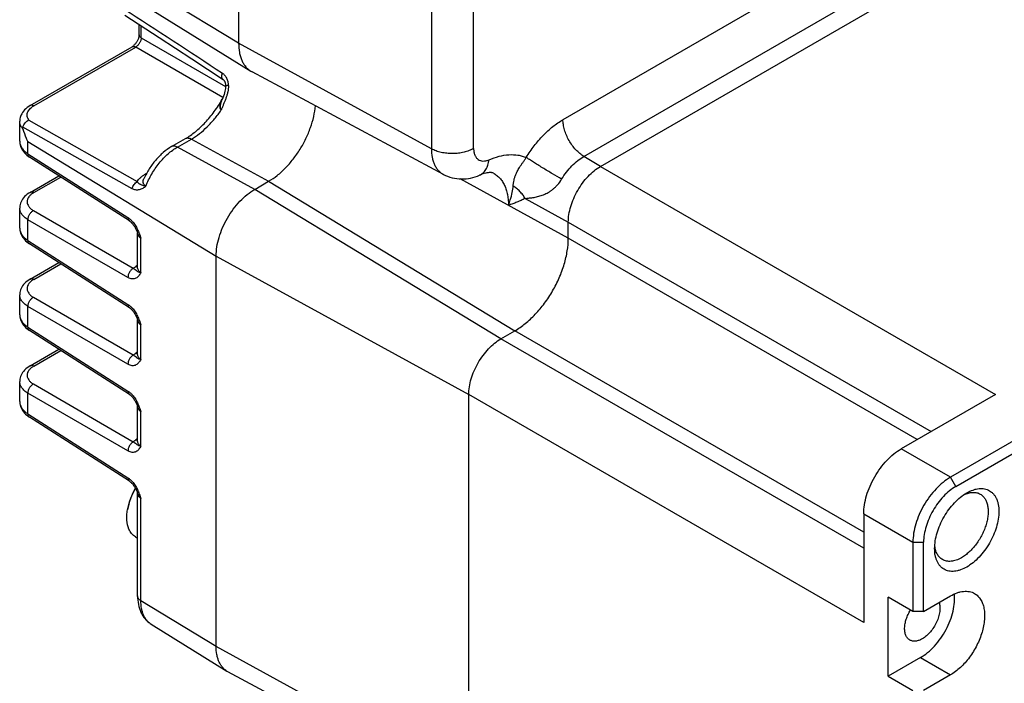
# Model space of a CAD drawing. Header units: inches. Extents: x 0 to 34, y 0 to 22.
# Tile 21 of 43: x 4.5 to 7.1, y 15.5 to 17.2. Entities that reach past the tile are written whole.
import ezdxf

# ---------------------------------------------------------------- set-up
doc = ezdxf.new("R2010")
doc.units = ezdxf.units.IN
doc.header["$LTSCALE"] = 1.87
doc.header["$MEASUREMENT"] = 0
doc.layers.get('0').update_dxf_attribs({"linetype": 'CONTINUOUS'})

msp = doc.modelspace()

# ---------------------------------------------------------------- linework, layer by layer
at = {"color": 7, "linetype": 'CONTINUOUS'}
for p, q in [((5.1087, 17.7526), (5.1087, 17.138)), ((5.6101, 17.4778), (5.6101, 16.8632)), ((5.72, 16.8641), (5.72, 17.4787)), ((6.832, 17.447), (5.9523, 16.939)), ((4.621, 17.3876), (5.1407, 17.0649)), ((6.0065, 16.8435), (6.8862, 17.3514)), ((6.0497, 16.8172), (6.9294, 17.3251)), ((5.1087, 17.138), (4.9129, 17.2571)), ((4.8497, 17.16), (4.8497, 17.1871)), ((4.8551, 17.1522), (4.8551, 17.1836)), ((4.8551, 17.1522), (5.0748, 17.0253)), ((5.6101, 16.8632), (5.1087, 17.138)), ((4.5664, 16.9756), (4.8317, 17.1288)), ((4.5758, 16.9748), (4.8412, 17.1281)), ((5.068, 16.9971), (4.8412, 17.1281)), ((5.6412, 16.7968), (5.1437, 17.0632)), ((5.0677, 16.9961), (5.0661, 16.9919)), ((5.0661, 16.9919), (5.0661, 16.9919)), ((4.5392, 16.8827), (4.5392, 16.9349)), ((4.5634, 16.938), (4.8449, 16.7778)), ((4.8317, 16.7594), (4.5477, 16.9196)), ((4.5608, 16.8506), (4.5608, 16.8819)), ((4.5608, 16.8819), (5.0502, 16.5841)), ((4.9343, 16.869), (4.9705, 16.8899)), ((4.9495, 16.8678), (4.9857, 16.8887)), ((4.9857, 16.8887), (5.1867, 16.7787)), ((5.1505, 16.7578), (4.9495, 16.8678)), ((4.5608, 16.8506), (4.8209, 16.6843)), ((4.8246, 16.6755), (4.5645, 16.8418)), ((6.0497, 16.8172), (6.0065, 16.8435)), ((6.0497, 16.8172), (7.077, 16.2241)), ((4.5663, 16.7499), (4.6409, 16.793)), ((4.5758, 16.7492), (4.646, 16.7897)), ((4.869, 16.7989), (4.8658, 16.7971)), ((4.8675, 16.7963), (4.8658, 16.7971)), ((5.1505, 16.7578), (5.1867, 16.7787)), ((5.1867, 16.7787), (5.827, 16.3897)), ((5.9662, 16.6308), (5.6848, 16.785)), ((8.3297, 16.7995), (6.96, 16.0087)), ((6.974, 15.9846), (8.3436, 16.7754)), ((5.7908, 16.3688), (5.1505, 16.7578)), ((5.8539, 16.7341), (5.9662, 16.6725)), ((4.5392, 16.657), (4.5392, 16.7091)), ((4.5748, 16.7028), (4.8348, 16.5526)), ((4.5608, 16.6249), (4.5608, 16.6787)), ((4.8209, 16.5285), (4.5608, 16.6787)), ((5.9662, 16.6308), (5.9662, 16.6725)), ((5.9662, 16.6725), (6.9099, 16.1276)), ((4.5608, 16.6249), (4.8209, 16.4586)), ((4.8456, 16.6449), (4.8459, 16.6441)), ((4.8458, 16.6441), (4.8458, 16.6439)), ((4.8458, 16.5531), (4.8458, 16.6439)), ((4.8545, 16.5413), (4.8545, 16.6307)), ((6.8738, 16.1067), (5.9662, 16.6308)), ((4.8246, 16.4498), (4.5645, 16.6161)), ((5.0502, 15.5684), (5.0502, 16.5841)), ((5.0502, 16.5841), (5.7073, 16.2241)), ((4.5663, 16.5242), (4.6409, 16.5673)), ((4.5758, 16.5235), (4.646, 16.564)), ((4.8458, 16.5599), (4.8415, 16.5574)), ((4.5392, 16.4314), (4.5392, 16.4835)), ((4.5748, 16.4771), (4.8348, 16.327)), ((4.5608, 16.3992), (4.5608, 16.453)), ((4.8209, 16.3029), (4.5608, 16.453)), ((4.8456, 16.4192), (4.8459, 16.4184)), ((4.8458, 16.4184), (4.8458, 16.4182)), ((4.8458, 16.3274), (4.8458, 16.4182)), ((4.5608, 16.3992), (4.8209, 16.2329)), ((4.8545, 16.3156), (4.8545, 16.405)), ((4.8246, 16.2241), (4.5645, 16.3905)), ((5.7908, 16.3688), (5.827, 16.3897)), ((6.7345, 15.8239), (5.7908, 16.3688)), ((6.7345, 15.8657), (5.827, 16.3897)), ((4.5663, 16.2985), (4.6409, 16.3416)), ((4.5758, 16.2978), (4.646, 16.3383)), ((4.8458, 16.3342), (4.8415, 16.3317)), ((4.5392, 16.2057), (4.5392, 16.2578)), ((4.5748, 16.2514), (4.8348, 16.1013)), ((4.5608, 16.1735), (4.5608, 16.2273)), ((4.8209, 16.0772), (4.5608, 16.2273)), ((5.7073, 15.2083), (5.7073, 16.2241)), ((6.7345, 15.631), (5.7073, 16.2241)), ((7.077, 16.2241), (6.832, 16.0826)), ((4.8456, 16.1935), (4.8459, 16.1927)), ((4.8458, 16.1927), (4.8458, 16.1926)), ((4.8458, 16.1017), (4.8458, 16.1926)), ((4.5608, 16.1735), (4.8209, 16.0072)), ((4.8246, 15.9985), (4.5645, 16.1648)), ((4.8545, 16.0899), (4.8545, 16.1793)), ((4.8458, 16.1085), (4.8415, 16.106)), ((6.96, 16.0087), (6.832, 16.0826)), ((6.974, 15.9846), (6.96, 16.0087)), ((4.8456, 15.9678), (4.8459, 15.9671)), ((4.8458, 15.9671), (4.8458, 15.9669)), ((4.8458, 15.7), (4.8458, 15.9669)), ((7.0026, 15.968), (7.0026, 15.968)), ((4.8545, 15.6875), (4.8545, 15.9536)), ((6.7345, 15.9139), (6.8626, 15.8399)), ((6.7345, 15.9139), (6.7345, 15.631)), ((4.8403, 15.854), (4.8458, 15.8507)), ((6.8626, 15.8399), (6.8904, 15.8399)), ((6.8626, 15.8399), (6.8626, 15.6599)), ((6.8904, 15.6599), (6.8904, 15.8399)), ((6.8904, 15.6599), (6.96, 15.7001)), ((5.0502, 15.5684), (4.8545, 15.6875)), ((6.8626, 15.6599), (6.7986, 15.6969)), ((6.7986, 15.4912), (6.7986, 15.6969)), ((6.8904, 15.6599), (6.8626, 15.6599)), ((4.8811, 15.6267), (5.0783, 15.5042)), ((5.7073, 15.2083), (5.0502, 15.5684)), ((6.8821, 15.5394), (6.7986, 15.4912)), ((6.8821, 15.5394), (6.96, 15.4944)), ((5.7317, 15.1543), (5.0809, 15.5027)), ((6.7986, 15.4912), (6.8626, 15.4542)), ((6.96, 15.4944), (6.8904, 15.4542))]:
    msp.add_line(p, q, dxfattribs=at)
for points in [[(4.813, 17.2112), (4.9016, 17.1531), (4.987, 17.097), (5.0686, 17.0433)], [(4.8497, 17.16), (4.8497, 17.1593), (4.8496, 17.1582), (4.8495, 17.157), (4.8492, 17.1556), (4.8489, 17.154), (4.8485, 17.1523), (4.8479, 17.1506), (4.8472, 17.1488), (4.8465, 17.1469), (4.8456, 17.1451), (4.8447, 17.1433), (4.8437, 17.1415), (4.8426, 17.1398), (4.8414, 17.1382), (4.8402, 17.1366), (4.839, 17.1351), (4.8377, 17.1337), (4.8365, 17.1325), (4.8353, 17.1315), (4.8342, 17.1305), (4.8332, 17.1298), (4.8323, 17.1292), (4.8317, 17.1288)], [(5.0686, 17.0433), (5.069, 17.043), (5.0695, 17.0426), (5.0701, 17.042), (5.0707, 17.0413), (5.0713, 17.0404), (5.072, 17.0394), (5.0726, 17.0382), (5.0731, 17.0369), (5.0736, 17.0355), (5.0741, 17.0339), (5.0744, 17.0321), (5.0747, 17.0302), (5.0748, 17.0282), (5.0748, 17.0265)], [(5.0748, 17.0265), (5.0747, 17.0235), (5.0743, 17.0201), (5.0737, 17.0167), (5.073, 17.013), (5.072, 17.0091), (5.0707, 17.0049), (5.0693, 17.0005), (5.0677, 16.9961)], [(4.5664, 16.9756), (4.5627, 16.9733), (4.5588, 16.9706), (4.5552, 16.9676), (4.552, 16.9645), (4.5491, 16.9612), (4.5466, 16.9579), (4.5445, 16.9545), (4.5428, 16.9512), (4.5414, 16.9477), (4.5404, 16.9443), (4.5397, 16.9408), (4.5393, 16.9374), (4.5392, 16.9349)], [(4.5392, 16.8827), (4.5393, 16.8799), (4.5397, 16.8764), (4.5404, 16.873), (4.5414, 16.8695), (4.5427, 16.8661), (4.5444, 16.8627), (4.5463, 16.8594), (4.5487, 16.8561), (4.5513, 16.8529), (4.5542, 16.8499), (4.5575, 16.8469), (4.561, 16.8442), (4.5645, 16.8418)], [(4.5663, 16.7499), (4.5626, 16.7476), (4.5588, 16.7449), (4.5552, 16.7419), (4.552, 16.7388), (4.5491, 16.7356), (4.5466, 16.7323), (4.5445, 16.7289), (4.5428, 16.7255), (4.5414, 16.722), (4.5404, 16.7185), (4.5397, 16.715), (4.5393, 16.7116), (4.5392, 16.7092)], [(4.8246, 16.6755), (4.8254, 16.675), (4.8265, 16.6742), (4.8276, 16.6732), (4.8289, 16.6721), (4.8302, 16.6708), (4.8316, 16.6692), (4.8331, 16.6675), (4.8345, 16.6657), (4.8358, 16.6638), (4.8371, 16.6619), (4.8383, 16.66), (4.8394, 16.6581), (4.8404, 16.6562), (4.8413, 16.6544), (4.8422, 16.6527), (4.843, 16.651), (4.8437, 16.6493), (4.8444, 16.6478), (4.845, 16.6463), (4.8456, 16.6449)], [(4.5392, 16.657), (4.5393, 16.6542), (4.5397, 16.6507), (4.5404, 16.6473), (4.5414, 16.6439), (4.5427, 16.6404), (4.5444, 16.637), (4.5463, 16.6337), (4.5487, 16.6304), (4.5513, 16.6272), (4.5542, 16.6242), (4.5575, 16.6213), (4.561, 16.6185), (4.5645, 16.6161)], [(4.8458, 16.5531), (4.8458, 16.5527), (4.8457, 16.5523), (4.8457, 16.5521)], [(4.5663, 16.5242), (4.5626, 16.5219), (4.5588, 16.5192), (4.5552, 16.5163), (4.552, 16.5131), (4.5491, 16.5099), (4.5466, 16.5066), (4.5445, 16.5032), (4.5428, 16.4998), (4.5414, 16.4963), (4.5404, 16.4929), (4.5397, 16.4894), (4.5393, 16.4859), (4.5392, 16.4835)], [(4.8246, 16.4498), (4.8254, 16.4493), (4.8265, 16.4485), (4.8276, 16.4475), (4.8289, 16.4464), (4.8302, 16.4451), (4.8316, 16.4435), (4.8331, 16.4418), (4.8345, 16.44), (4.8358, 16.4381), (4.8371, 16.4362), (4.8383, 16.4343), (4.8394, 16.4324), (4.8404, 16.4305), (4.8413, 16.4287), (4.8422, 16.427), (4.843, 16.4253), (4.8437, 16.4236), (4.8444, 16.4221), (4.845, 16.4206), (4.8456, 16.4192)], [(4.5392, 16.4314), (4.5393, 16.4285), (4.5397, 16.4251), (4.5404, 16.4216), (4.5414, 16.4182), (4.5427, 16.4147), (4.5444, 16.4114), (4.5463, 16.408), (4.5487, 16.4047), (4.5513, 16.4015), (4.5542, 16.3985), (4.5575, 16.3956), (4.561, 16.3928), (4.5645, 16.3905)], [(4.8458, 16.3274), (4.8458, 16.327), (4.8457, 16.3266), (4.8457, 16.3265)], [(4.5663, 16.2985), (4.5626, 16.2963), (4.5588, 16.2935), (4.5552, 16.2906), (4.552, 16.2875), (4.5491, 16.2842), (4.5466, 16.2809), (4.5445, 16.2775), (4.5428, 16.2741), (4.5414, 16.2706), (4.5404, 16.2672), (4.5397, 16.2637), (4.5393, 16.2602), (4.5392, 16.2578)], [(4.8246, 16.2241), (4.8254, 16.2236), (4.8265, 16.2228), (4.8276, 16.2219), (4.8289, 16.2207), (4.8302, 16.2194), (4.8316, 16.2179), (4.8331, 16.2162), (4.8345, 16.2143), (4.8358, 16.2125), (4.8371, 16.2105), (4.8383, 16.2086), (4.8394, 16.2067), (4.8404, 16.2049), (4.8413, 16.203), (4.8422, 16.2013), (4.843, 16.1996), (4.8437, 16.198), (4.8444, 16.1964), (4.845, 16.1949), (4.8456, 16.1935)], [(4.5392, 16.2057), (4.5393, 16.2028), (4.5397, 16.1994), (4.5404, 16.1959), (4.5414, 16.1925), (4.5427, 16.1891), (4.5444, 16.1857), (4.5463, 16.1823), (4.5487, 16.179), (4.5513, 16.1759), (4.5542, 16.1728), (4.5575, 16.1699), (4.561, 16.1671), (4.5645, 16.1648)], [(4.8458, 16.1017), (4.8458, 16.1013), (4.8457, 16.1009), (4.8457, 16.1008)], [(4.8246, 15.9985), (4.8254, 15.9979), (4.8265, 15.9971), (4.8276, 15.9962), (4.8289, 15.995), (4.8302, 15.9937), (4.8316, 15.9922), (4.8331, 15.9905), (4.8345, 15.9887), (4.8358, 15.9868), (4.8371, 15.9849), (4.8383, 15.9829), (4.8394, 15.981), (4.8404, 15.9792), (4.8413, 15.9774), (4.8422, 15.9756), (4.843, 15.9739), (4.8437, 15.9723), (4.8444, 15.9707), (4.845, 15.9692), (4.8456, 15.9678)]]:
    msp.add_lwpolyline(points, dxfattribs=at)
for centre, radius, start, end in [((-74.0033, -104.1776), 144.7428, 56.887957, 57.008895), ((5.1691, 17.1107), 0.0539, 238.1616, 241.8352), ((4.7742, 17.1583), 0.3358, 330.3215, 330.4789), ((5.1309, 16.9579), 0.0733, 151.8509, 152.3252), ((4.5663, 16.8827), 0.0271, 180.0169, 182.723), ((4.5665, 16.657), 0.0273, 180.0006, 182.6856), ((4.5665, 16.4314), 0.0273, 180.0006, 182.6856), ((4.5663, 16.2057), 0.0271, 180.0169, 182.723), ((4.9857, 15.895), 0.1686, 149.7989, 170.1707), ((5.1033, 15.5444), 0.0473, 238.1615, 241.8353)]:
    msp.add_arc(centre, radius, start, end, dxfattribs=at)
for points, knots in [([(4.8551, 17.1522), (4.8543, 17.1526), (4.8529, 17.1536), (4.8512, 17.1555), (4.85, 17.1576), (4.8497, 17.1592), (4.8497, 17.16)], [0, 0, 0, 0, 0.270395, 0.528045, 0.769716, 1, 1, 1, 1]), ([(4.8551, 17.1522), (4.8551, 17.1511), (4.8548, 17.1488), (4.8537, 17.1441), (4.8511, 17.1384), (4.8474, 17.1333), (4.844, 17.13), (4.8421, 17.1286), (4.8412, 17.1281)], [0, 0, 0, 0, 0.113536, 0.236673, 0.499994, 0.763318, 0.886459, 1, 1, 1, 1]), ([(5.1087, 17.138), (5.1087, 17.13), (5.1096, 17.1182), (5.1131, 17.1034), (5.1167, 17.0935), (5.1213, 17.0846), (5.1268, 17.0768), (5.1332, 17.0701), (5.1381, 17.0665), (5.1407, 17.0649)], [0, 0, 0, 0, 0.288677, 0.421938, 0.548052, 0.667694, 0.781907, 0.892102, 1, 1, 1, 1]), ([(4.8317, 17.1288), (4.8324, 17.1292), (4.8339, 17.1297), (4.8363, 17.1298), (4.8388, 17.1292), (4.8404, 17.1285), (4.8412, 17.1281)], [0, 0, 0, 0, 0.230274, 0.471941, 0.729595, 1, 1, 1, 1]), ([(5.0686, 17.0433), (5.0681, 17.0436), (5.0671, 17.0445), (5.066, 17.0461), (5.0653, 17.0481), (5.0648, 17.0511), (5.0651, 17.0551), (5.066, 17.0581), (5.0665, 17.0596)], [0, 0, 0, 0, 0.105712, 0.216629, 0.335073, 0.461374, 0.729577, 1, 1, 1, 1]), ([(5.0823, 17.0279), (5.0823, 17.0312), (5.0815, 17.0376), (5.0788, 17.0452), (5.0756, 17.0505), (5.0721, 17.0552), (5.0689, 17.0581), (5.0665, 17.0596)], [0, 0, 0, 0, 0.267636, 0.526152, 0.650658, 0.771326, 1, 1, 1, 1]), ([(5.0823, 17.0279), (5.0824, 17.0251), (5.082, 17.0195), (5.0806, 17.0113), (5.0785, 17.0032), (5.0759, 16.9952), (5.0729, 16.9874), (5.0697, 16.9797), (5.067, 16.9733), (5.0651, 16.9689), (5.0642, 16.9663), (5.0638, 16.965), (5.0637, 16.9644)], [0, 0, 0, 0, 0.125372, 0.251167, 0.377047, 0.502864, 0.628482, 0.753688, 0.878092, 0.939636, 0.970023, 1, 1, 1, 1]), ([(5.0823, 17.0279), (5.0814, 17.0279), (5.08, 17.0277), (5.0782, 17.0275), (5.0771, 17.0274), (5.0762, 17.0272), (5.0756, 17.027), (5.0752, 17.0269), (5.075, 17.0267), (5.0748, 17.0266), (5.0748, 17.0265)], [0, 0, 0, 0, 0.372511, 0.538891, 0.685388, 0.807195, 0.900525, 0.935728, 0.963403, 1, 1, 1, 1]), ([(4.9705, 16.8899), (4.9749, 16.8925), (4.9837, 16.8981), (5.0013, 16.9114), (5.0227, 16.9316), (5.046, 16.9599), (5.0597, 16.9809), (5.066, 16.992)], [0, 0, 0, 0, 0.107619, 0.222111, 0.467951, 0.729978, 1, 1, 1, 1]), ([(5.0637, 16.9644), (5.0632, 16.9648), (5.0623, 16.9657), (5.0614, 16.9672), (5.0607, 16.9689), (5.0602, 16.9712), (5.0602, 16.9742), (5.0607, 16.9778), (5.0615, 16.9814), (5.0632, 16.9862), (5.0648, 16.9897), (5.066, 16.992)], [0, 0, 0, 0, 0.063187, 0.123843, 0.18333, 0.242563, 0.362132, 0.484494, 0.609711, 0.737537, 1, 1, 1, 1]), ([(5.0637, 16.9644), (5.0625, 16.9664), (5.0612, 16.971), (5.0616, 16.9768), (5.0626, 16.9814), (5.0639, 16.9861), (5.0652, 16.9896), (5.0661, 16.9919)], [0, 0, 0, 0, 0.241278, 0.484464, 0.610328, 0.738496, 1, 1, 1, 1]), ([(4.5634, 16.938), (4.5623, 16.9394), (4.5604, 16.9424), (4.5587, 16.9474), (4.5584, 16.9525), (4.5594, 16.9575), (4.5618, 16.9624), (4.5654, 16.967), (4.5702, 16.9712), (4.5738, 16.9737), (4.5758, 16.9748)], [0, 0, 0, 0, 0.121371, 0.235014, 0.345308, 0.457395, 0.576242, 0.705228, 0.846232, 1, 1, 1, 1]), ([(4.5758, 16.9748), (4.575, 16.9753), (4.5735, 16.976), (4.571, 16.9766), (4.5685, 16.9765), (4.567, 16.976), (4.5664, 16.9756)], [0, 0, 0, 0, 0.270528, 0.528043, 0.769712, 1, 1, 1, 1]), ([(4.9857, 16.8887), (4.9929, 16.8929), (5.0073, 16.9027), (5.0275, 16.9203), (5.0466, 16.941), (5.0582, 16.9564), (5.0637, 16.9644)], [0, 0, 0, 0, 0.229722, 0.475324, 0.733462, 1, 1, 1, 1]), ([(5.1867, 16.7787), (5.1945, 16.7832), (5.2099, 16.7939), (5.2312, 16.8133), (5.2511, 16.8362), (5.269, 16.8618), (5.2841, 16.8893), (5.296, 16.9179), (5.3044, 16.9465), (5.3076, 16.9656), (5.3084, 16.975)], [0, 0, 0, 0, 0.112944, 0.234356, 0.362118, 0.493623, 0.626001, 0.756323, 0.881802, 1, 1, 1, 1]), ([(4.5481, 16.9143), (4.5467, 16.9158), (4.5442, 16.919), (4.5414, 16.9241), (4.5396, 16.9294), (4.5392, 16.933), (4.5392, 16.9348)], [0, 0, 0, 0, 0.270761, 0.524212, 0.765309, 1, 1, 1, 1]), ([(4.5478, 16.9196), (4.5482, 16.9216), (4.5497, 16.9256), (4.5527, 16.93), (4.5556, 16.9331), (4.5588, 16.9357), (4.5615, 16.9372), (4.5634, 16.938)], [0, 0, 0, 0, 0.245225, 0.5026, 0.631699, 0.758698, 1, 1, 1, 1]), ([(5.8569, 16.8407), (5.8632, 16.8512), (5.8769, 16.8712), (5.9001, 16.8983), (5.9251, 16.9212), (5.9431, 16.9338), (5.9523, 16.939)], [0, 0, 0, 0, 0.266319, 0.525294, 0.771364, 1, 1, 1, 1]), ([(6.0065, 16.8435), (6.0028, 16.8457), (5.9954, 16.8511), (5.9853, 16.8608), (5.976, 16.8722), (5.9678, 16.8849), (5.9612, 16.8984), (5.9562, 16.9121), (5.9531, 16.9257), (5.9523, 16.9347), (5.9523, 16.939)], [0, 0, 0, 0, 0.11516, 0.238918, 0.368748, 0.501621, 0.634269, 0.763443, 0.886165, 1, 1, 1, 1]), ([(4.5481, 16.9143), (4.5479, 16.9152), (4.5476, 16.9165), (4.5476, 16.9181), (4.5476, 16.919), (4.5477, 16.9194), (4.5477, 16.9196)], [0, 0, 0, 0, 0.510789, 0.759735, 0.881138, 1, 1, 1, 1]), ([(4.5608, 16.8819), (4.5596, 16.8845), (4.5548, 16.8951), (4.5507, 16.906), (4.5481, 16.9143)], [0, 0, 0, 0, 0.249715, 1, 1, 1, 1]), ([(4.5392, 16.8815), (4.5394, 16.8786), (4.5406, 16.8727), (4.5451, 16.8644), (4.552, 16.8568), (4.5577, 16.8526), (4.5608, 16.8506)], [0, 0, 0, 0, 0.220095, 0.455233, 0.714006, 1, 1, 1, 1]), ([(4.9705, 16.8899), (4.9715, 16.8905), (4.9738, 16.8914), (4.9776, 16.8915), (4.9817, 16.8906), (4.9844, 16.8894), (4.9857, 16.8887)], [0, 0, 0, 0, 0.219222, 0.453018, 0.711719, 1, 1, 1, 1]), ([(4.9343, 16.869), (4.9267, 16.8646), (4.9119, 16.854), (4.8924, 16.8342), (4.8754, 16.8112), (4.8662, 16.7942), (4.8622, 16.7853)], [0, 0, 0, 0, 0.235609, 0.483937, 0.740879, 1, 1, 1, 1]), ([(4.8676, 16.7664), (4.8718, 16.7771), (4.882, 16.798), (4.8982, 16.8217), (4.9131, 16.8388), (4.9247, 16.8501), (4.9368, 16.8598), (4.9453, 16.8654), (4.9495, 16.8678)], [0, 0, 0, 0, 0.261312, 0.522361, 0.64926, 0.771895, 0.889116, 1, 1, 1, 1]), ([(4.9495, 16.8678), (4.9482, 16.8685), (4.9455, 16.8697), (4.9414, 16.8706), (4.9376, 16.8705), (4.9353, 16.8696), (4.9343, 16.869)], [0, 0, 0, 0, 0.288281, 0.546982, 0.780778, 1, 1, 1, 1]), ([(5.72, 16.8641), (5.7163, 16.8619), (5.7081, 16.8581), (5.6948, 16.854), (5.6804, 16.8514), (5.6654, 16.8505), (5.6503, 16.8512), (5.6358, 16.8535), (5.6223, 16.8574), (5.614, 16.8611), (5.6101, 16.8632)], [0, 0, 0, 0, 0.113839, 0.236563, 0.365738, 0.498385, 0.631256, 0.761086, 0.884842, 1, 1, 1, 1]), ([(5.6101, 16.8632), (5.6101, 16.8558), (5.611, 16.8449), (5.6145, 16.8312), (5.6179, 16.8222), (5.6224, 16.8141), (5.6278, 16.8071), (5.634, 16.8012), (5.6387, 16.7982), (5.6412, 16.7968)], [0, 0, 0, 0, 0.289825, 0.423076, 0.548867, 0.668011, 0.781754, 0.891754, 1, 1, 1, 1]), ([(5.72, 16.8641), (5.72, 16.861), (5.7204, 16.8553), (5.7226, 16.8472), (5.7262, 16.8406), (5.7312, 16.8355), (5.7374, 16.8323), (5.7445, 16.8311), (5.7522, 16.8319), (5.7574, 16.8336), (5.76, 16.8347)], [0, 0, 0, 0, 0.14785, 0.281371, 0.402171, 0.514293, 0.62395, 0.738069, 0.862316, 1, 1, 1, 1]), ([(4.5645, 16.8418), (4.5639, 16.8422), (4.5627, 16.8433), (4.5615, 16.8455), (4.5609, 16.8479), (4.5608, 16.8497), (4.5608, 16.8506)], [0, 0, 0, 0, 0.230737, 0.472563, 0.729938, 1, 1, 1, 1]), ([(5.7354, 16.7945), (5.737, 16.7952), (5.7403, 16.797), (5.7447, 16.8004), (5.7487, 16.8046), (5.7534, 16.8112), (5.7578, 16.8213), (5.7595, 16.8301), (5.76, 16.8347)], [0, 0, 0, 0, 0.110657, 0.223053, 0.338771, 0.45912, 0.716734, 1, 1, 1, 1]), ([(5.76, 16.8347), (5.7685, 16.8384), (5.7854, 16.8443), (5.8109, 16.8486), (5.8313, 16.8479), (5.8464, 16.8446), (5.8534, 16.8421), (5.8569, 16.8407)], [0, 0, 0, 0, 0.279607, 0.536664, 0.774614, 0.88844, 1, 1, 1, 1]), ([(5.8228, 16.7664), (5.8229, 16.7677), (5.8232, 16.7703), (5.8238, 16.7753), (5.8247, 16.7802), (5.8258, 16.785), (5.8268, 16.7886), (5.8279, 16.7923), (5.8294, 16.7962), (5.8312, 16.8003), (5.8335, 16.8048), (5.8362, 16.8097), (5.8395, 16.8151), (5.8433, 16.821), (5.8476, 16.8273), (5.8522, 16.8339), (5.8553, 16.8384), (5.8569, 16.8407)], [0, 0, 0, 0, 0.047469, 0.09341, 0.182422, 0.226647, 0.271641, 0.318263, 0.367657, 0.421329, 0.480968, 0.547927, 0.623872, 0.709159, 0.802337, 0.900542, 1, 1, 1, 1]), ([(5.9489, 16.7841), (5.9409, 16.7888), (5.9242, 16.7986), (5.9035, 16.8112), (5.887, 16.8214), (5.8757, 16.8285), (5.8657, 16.8349), (5.8596, 16.8389), (5.8569, 16.8407)], [0, 0, 0, 0, 0.257925, 0.53751, 0.672528, 0.79762, 0.908143, 1, 1, 1, 1]), ([(5.9489, 16.7841), (5.9528, 16.7905), (5.961, 16.8026), (5.975, 16.8189), (5.9901, 16.8327), (6.001, 16.8403), (6.0065, 16.8435)], [0, 0, 0, 0, 0.266319, 0.525294, 0.771364, 1, 1, 1, 1]), ([(5.7713, 16.7999), (5.7705, 16.8004), (5.7687, 16.8009), (5.7657, 16.8014), (5.762, 16.8015), (5.757, 16.8011), (5.7508, 16.7999), (5.7434, 16.7977), (5.7381, 16.7957), (5.7354, 16.7945)], [0, 0, 0, 0, 0.077593, 0.145818, 0.244167, 0.377534, 0.548183, 0.756179, 1, 1, 1, 1]), ([(5.9662, 16.6725), (5.9662, 16.6791), (5.9674, 16.6929), (5.9722, 16.7136), (5.9799, 16.7346), (5.9903, 16.7551), (6.0028, 16.7743), (6.0172, 16.7914), (6.0327, 16.806), (6.044, 16.8139), (6.0497, 16.8172)], [0, 0, 0, 0, 0.114151, 0.237321, 0.36697, 0.499994, 0.633019, 0.76267, 0.885844, 1, 1, 1, 1]), ([(4.8317, 16.7594), (4.8322, 16.7613), (4.8336, 16.7651), (4.8365, 16.7703), (4.8403, 16.7746), (4.8433, 16.7769), (4.8449, 16.7778)], [0, 0, 0, 0, 0.25482, 0.516489, 0.769458, 1, 1, 1, 1]), ([(4.8449, 16.7778), (4.8458, 16.7797), (4.8483, 16.7834), (4.8532, 16.7884), (4.8591, 16.793), (4.8635, 16.7957), (4.8658, 16.7971)], [0, 0, 0, 0, 0.220643, 0.461916, 0.722694, 1, 1, 1, 1]), ([(4.8449, 16.7778), (4.8452, 16.7773), (4.846, 16.7765), (4.8475, 16.7749), (4.8494, 16.7732), (4.8519, 16.7716), (4.8545, 16.7702), (4.8573, 16.7691), (4.8603, 16.768), (4.8631, 16.7672), (4.8656, 16.7667), (4.8669, 16.7665), (4.8676, 16.7664)], [0, 0, 0, 0, 0.066605, 0.130165, 0.250035, 0.363232, 0.474015, 0.587747, 0.710292, 0.846639, 0.921095, 1, 1, 1, 1]), ([(4.8676, 16.7664), (4.8667, 16.7669), (4.865, 16.768), (4.863, 16.77), (4.8615, 16.7723), (4.8606, 16.7748), (4.8603, 16.7774), (4.8604, 16.78), (4.8611, 16.7827), (4.8618, 16.7845), (4.8622, 16.7853)], [0, 0, 0, 0, 0.138831, 0.267988, 0.389858, 0.507667, 0.625077, 0.745063, 0.869745, 1, 1, 1, 1]), ([(5.6412, 16.7968), (5.6483, 16.793), (5.6637, 16.7871), (5.688, 16.7839), (5.7124, 16.7863), (5.7279, 16.7913), (5.7354, 16.7945)], [0, 0, 0, 0, 0.250992, 0.501305, 0.750746, 1, 1, 1, 1]), ([(5.7713, 16.7999), (5.7744, 16.7983), (5.7804, 16.7944), (5.7883, 16.787), (5.7951, 16.7782), (5.8007, 16.7679), (5.8051, 16.7565), (5.8095, 16.7392), (5.8106, 16.7254), (5.8106, 16.716)], [0, 0, 0, 0, 0.108246, 0.218246, 0.331989, 0.451133, 0.576924, 0.710175, 1, 1, 1, 1]), ([(5.8539, 16.7341), (5.8577, 16.7345), (5.8655, 16.7352), (5.8753, 16.7366), (5.8833, 16.7381), (5.8915, 16.7402), (5.902, 16.7436), (5.9123, 16.7486), (5.9205, 16.7537), (5.9267, 16.7583), (5.9328, 16.7637), (5.9407, 16.772), (5.9459, 16.7791), (5.9489, 16.7841)], [0, 0, 0, 0, 0.10284, 0.20948, 0.264218, 0.320056, 0.435935, 0.55959, 0.625416, 0.694431, 0.766832, 0.842458, 1, 1, 1, 1]), ([(4.5758, 16.7492), (4.575, 16.7496), (4.5735, 16.7503), (4.571, 16.7509), (4.5685, 16.7508), (4.567, 16.7503), (4.5664, 16.7499)], [0, 0, 0, 0, 0.270688, 0.52817, 0.769682, 1, 1, 1, 1]), ([(4.8676, 16.7664), (4.8663, 16.7651), (4.8636, 16.7628), (4.8579, 16.759), (4.8518, 16.7565), (4.8455, 16.7558), (4.8408, 16.7561), (4.8361, 16.7573), (4.8332, 16.7586), (4.8317, 16.7594)], [0, 0, 0, 0, 0.139203, 0.271453, 0.517465, 0.635822, 0.754043, 0.874703, 1, 1, 1, 1]), ([(5.0502, 16.5841), (5.0502, 16.5921), (5.0517, 16.6085), (5.0575, 16.6334), (5.0667, 16.6586), (5.0792, 16.6832), (5.0942, 16.7063), (5.1114, 16.7269), (5.1301, 16.7444), (5.1437, 16.7539), (5.1505, 16.7578)], [0, 0, 0, 0, 0.114151, 0.237321, 0.36697, 0.499994, 0.633019, 0.76267, 0.885844, 1, 1, 1, 1]), ([(5.8106, 16.716), (5.8123, 16.7207), (5.8161, 16.7319), (5.8204, 16.7487), (5.8223, 16.7609), (5.8228, 16.7664)], [0, 0, 0, 0, 0.29123, 0.676993, 1, 1, 1, 1]), ([(5.8539, 16.7341), (5.852, 16.7374), (5.8477, 16.7438), (5.8403, 16.7526), (5.832, 16.7602), (5.8259, 16.7645), (5.8228, 16.7664)], [0, 0, 0, 0, 0.254214, 0.508524, 0.75843, 1, 1, 1, 1]), ([(4.5758, 16.7492), (4.5733, 16.7477), (4.5687, 16.7445), (4.5631, 16.7388), (4.5601, 16.7335), (4.5588, 16.7291), (4.5584, 16.7259), (4.5587, 16.7226), (4.5597, 16.7183), (4.5625, 16.713), (4.5678, 16.7073), (4.5723, 16.7042), (4.5748, 16.7028)], [0, 0, 0, 0, 0.147644, 0.279379, 0.397055, 0.452305, 0.506224, 0.559855, 0.614275, 0.728957, 0.856648, 1, 1, 1, 1]), ([(5.8539, 16.7341), (5.8504, 16.7323), (5.8434, 16.7289), (5.8326, 16.7243), (5.8217, 16.72), (5.8143, 16.7173), (5.8106, 16.716)], [0, 0, 0, 0, 0.248722, 0.498374, 0.748857, 1, 1, 1, 1]), ([(4.5608, 16.6787), (4.5576, 16.6806), (4.553, 16.6838), (4.5479, 16.6887), (4.5448, 16.6926), (4.5423, 16.6965), (4.5405, 16.7007), (4.5395, 16.7049), (4.5392, 16.7077), (4.5392, 16.7091)], [0, 0, 0, 0, 0.289166, 0.422254, 0.548029, 0.667274, 0.781255, 0.891551, 1, 1, 1, 1]), ([(4.5608, 16.6787), (4.5608, 16.6797), (4.561, 16.6819), (4.5617, 16.6854), (4.5629, 16.689), (4.5647, 16.6925), (4.5669, 16.6959), (4.5694, 16.6988), (4.572, 16.7011), (4.5738, 16.7023), (4.5748, 16.7028)], [0, 0, 0, 0, 0.106885, 0.227979, 0.360769, 0.500001, 0.639159, 0.772007, 0.893115, 1, 1, 1, 1]), ([(4.8209, 16.6843), (4.8229, 16.683), (4.8269, 16.6799), (4.8318, 16.6749), (4.836, 16.6697), (4.8407, 16.6629), (4.8447, 16.6556), (4.8481, 16.648), (4.8504, 16.6422), (4.8525, 16.6365), (4.8538, 16.6326), (4.8545, 16.6307)], [0, 0, 0, 0, 0.111375, 0.23155, 0.325836, 0.422252, 0.61705, 0.713959, 0.81001, 0.90528, 1, 1, 1, 1]), ([(4.8209, 16.6843), (4.8209, 16.6834), (4.821, 16.6816), (4.8216, 16.6791), (4.8228, 16.677), (4.8239, 16.6759), (4.8246, 16.6755)], [0, 0, 0, 0, 0.27007, 0.527456, 0.769286, 1, 1, 1, 1]), ([(4.5392, 16.6558), (4.5393, 16.6543), (4.5397, 16.6515), (4.5413, 16.6458), (4.5451, 16.6387), (4.552, 16.6311), (4.5577, 16.6269), (4.5608, 16.6249)], [0, 0, 0, 0, 0.109109, 0.220562, 0.455595, 0.714175, 1, 1, 1, 1]), ([(4.5645, 16.6161), (4.5639, 16.6165), (4.5627, 16.6176), (4.5615, 16.6198), (4.5609, 16.6223), (4.5608, 16.624), (4.5608, 16.6249)], [0, 0, 0, 0, 0.230736, 0.472564, 0.729937, 1, 1, 1, 1]), ([(4.8545, 16.6307), (4.8526, 16.6326), (4.85, 16.6358), (4.8474, 16.6405), (4.8463, 16.6429), (4.8458, 16.6441)], [0, 0, 0, 0, 0.508842, 0.756297, 1, 1, 1, 1]), ([(4.8545, 16.6307), (4.8532, 16.6315), (4.8508, 16.6334), (4.848, 16.6366), (4.8462, 16.6402), (4.8458, 16.6427), (4.8458, 16.6439)], [0, 0, 0, 0, 0.285397, 0.543801, 0.779071, 1, 1, 1, 1]), ([(5.827, 16.3897), (5.8365, 16.3952), (5.8554, 16.4084), (5.8813, 16.4326), (5.9051, 16.4612), (5.9261, 16.4932), (5.9433, 16.5273), (5.9561, 16.5623), (5.9642, 16.5969), (5.9662, 16.6197), (5.9662, 16.6308)], [0, 0, 0, 0, 0.114156, 0.23733, 0.366981, 0.500006, 0.63303, 0.762679, 0.885849, 1, 1, 1, 1]), ([(4.8348, 16.5526), (4.8339, 16.5521), (4.8321, 16.5509), (4.8285, 16.5477), (4.8246, 16.5425), (4.822, 16.5365), (4.821, 16.5318), (4.8209, 16.5296), (4.8209, 16.5285)], [0, 0, 0, 0, 0.107004, 0.228236, 0.500006, 0.771772, 0.893, 1, 1, 1, 1]), ([(4.8348, 16.5526), (4.8353, 16.5531), (4.8374, 16.5548), (4.8397, 16.5563), (4.8415, 16.5574)], [0, 0, 0, 0, 0.239265, 1, 1, 1, 1]), ([(4.8348, 16.5526), (4.8359, 16.5517), (4.8374, 16.5505), (4.8394, 16.5491), (4.8407, 16.5483), (4.842, 16.5474), (4.8433, 16.5461), (4.8449, 16.5448), (4.8472, 16.5434), (4.8505, 16.5421), (4.8531, 16.5415), (4.8545, 16.5413)], [0, 0, 0, 0, 0.186804, 0.254805, 0.308693, 0.388516, 0.459313, 0.545835, 0.661344, 0.812065, 1, 1, 1, 1]), ([(4.8458, 16.5558), (4.8455, 16.5559), (4.844, 16.5562), (4.8425, 16.5568), (4.8415, 16.5574)], [0, 0, 0, 0, 0.242281, 1, 1, 1, 1]), ([(4.8458, 16.5531), (4.8458, 16.552), (4.8462, 16.5496), (4.848, 16.5464), (4.8508, 16.5436), (4.8532, 16.542), (4.8545, 16.5413)], [0, 0, 0, 0, 0.217331, 0.449517, 0.708568, 1, 1, 1, 1]), ([(4.5758, 16.5235), (4.5733, 16.522), (4.5687, 16.5188), (4.5631, 16.5131), (4.5601, 16.5078), (4.5588, 16.5034), (4.5584, 16.5002), (4.5587, 16.4969), (4.5597, 16.4926), (4.5625, 16.4873), (4.5678, 16.4816), (4.5723, 16.4785), (4.5748, 16.4771)], [0, 0, 0, 0, 0.147636, 0.279344, 0.397008, 0.452261, 0.506178, 0.559808, 0.614233, 0.728918, 0.856611, 1, 1, 1, 1]), ([(4.5758, 16.5235), (4.575, 16.5239), (4.5735, 16.5246), (4.571, 16.5252), (4.5685, 16.5252), (4.567, 16.5246), (4.5664, 16.5242)], [0, 0, 0, 0, 0.270687, 0.528171, 0.769681, 1, 1, 1, 1]), ([(4.8545, 16.5413), (4.8536, 16.5398), (4.8519, 16.5369), (4.849, 16.5327), (4.8457, 16.5291), (4.8417, 16.5263), (4.8371, 16.5247), (4.8319, 16.5245), (4.8263, 16.5258), (4.8227, 16.5275), (4.8209, 16.5285)], [0, 0, 0, 0, 0.124773, 0.246518, 0.363812, 0.47762, 0.592155, 0.713753, 0.848531, 1, 1, 1, 1]), ([(4.5608, 16.453), (4.5576, 16.4549), (4.553, 16.4581), (4.5479, 16.463), (4.5448, 16.4669), (4.5423, 16.4709), (4.5405, 16.475), (4.5395, 16.4792), (4.5392, 16.482), (4.5392, 16.4835)], [0, 0, 0, 0, 0.289166, 0.422254, 0.548029, 0.667274, 0.781255, 0.891551, 1, 1, 1, 1]), ([(4.5608, 16.453), (4.5608, 16.454), (4.561, 16.4563), (4.5617, 16.4597), (4.5629, 16.4633), (4.5647, 16.4669), (4.5669, 16.4702), (4.5694, 16.4731), (4.572, 16.4754), (4.5738, 16.4766), (4.5748, 16.4771)], [0, 0, 0, 0, 0.106885, 0.227979, 0.360769, 0.500001, 0.63916, 0.772007, 0.893116, 1, 1, 1, 1]), ([(4.8209, 16.4586), (4.8209, 16.4577), (4.821, 16.4559), (4.8216, 16.4535), (4.8228, 16.4513), (4.8239, 16.4502), (4.8246, 16.4498)], [0, 0, 0, 0, 0.27007, 0.527456, 0.769286, 1, 1, 1, 1]), ([(4.8209, 16.4586), (4.8229, 16.4573), (4.8269, 16.4542), (4.8318, 16.4493), (4.836, 16.4441), (4.8407, 16.4372), (4.8447, 16.4299), (4.8481, 16.4223), (4.8504, 16.4165), (4.8525, 16.4108), (4.8538, 16.4069), (4.8545, 16.405)], [0, 0, 0, 0, 0.111375, 0.23155, 0.325836, 0.422252, 0.61705, 0.713959, 0.81001, 0.90528, 1, 1, 1, 1]), ([(4.5392, 16.4301), (4.5393, 16.4287), (4.5397, 16.4258), (4.5413, 16.4201), (4.5451, 16.413), (4.552, 16.4055), (4.5577, 16.4012), (4.5608, 16.3992)], [0, 0, 0, 0, 0.109109, 0.220562, 0.455595, 0.714175, 1, 1, 1, 1]), ([(4.8545, 16.405), (4.8526, 16.4069), (4.85, 16.4101), (4.8474, 16.4148), (4.8463, 16.4172), (4.8458, 16.4184)], [0, 0, 0, 0, 0.508812, 0.756279, 1, 1, 1, 1]), ([(4.8545, 16.405), (4.8532, 16.4058), (4.8508, 16.4077), (4.848, 16.411), (4.8462, 16.4145), (4.8458, 16.417), (4.8458, 16.4182)], [0, 0, 0, 0, 0.285397, 0.543801, 0.779071, 1, 1, 1, 1]), ([(4.5645, 16.3905), (4.5639, 16.3909), (4.5627, 16.3919), (4.5615, 16.3941), (4.5609, 16.3966), (4.5608, 16.3983), (4.5608, 16.3992)], [0, 0, 0, 0, 0.230736, 0.472564, 0.729937, 1, 1, 1, 1]), ([(5.7073, 16.2241), (5.7073, 16.2307), (5.7085, 16.2444), (5.7133, 16.2652), (5.721, 16.2862), (5.7314, 16.3066), (5.7439, 16.3258), (5.7583, 16.343), (5.7738, 16.3575), (5.7851, 16.3655), (5.7908, 16.3688)], [0, 0, 0, 0, 0.114151, 0.237321, 0.36697, 0.499994, 0.633019, 0.76267, 0.885844, 1, 1, 1, 1]), ([(4.8348, 16.327), (4.8339, 16.3265), (4.8321, 16.3252), (4.8285, 16.322), (4.8246, 16.3168), (4.822, 16.3108), (4.821, 16.3061), (4.8209, 16.3039), (4.8209, 16.3029)], [0, 0, 0, 0, 0.107004, 0.228236, 0.500006, 0.771772, 0.893, 1, 1, 1, 1]), ([(4.8545, 16.3156), (4.8536, 16.3141), (4.8519, 16.3112), (4.849, 16.307), (4.8457, 16.3034), (4.8417, 16.3006), (4.8371, 16.2991), (4.8319, 16.2988), (4.8263, 16.3001), (4.8227, 16.3018), (4.8209, 16.3029)], [0, 0, 0, 0, 0.124773, 0.246518, 0.363812, 0.47762, 0.592155, 0.713753, 0.848531, 1, 1, 1, 1]), ([(4.8348, 16.327), (4.8353, 16.3274), (4.8374, 16.3291), (4.8397, 16.3306), (4.8415, 16.3317)], [0, 0, 0, 0, 0.239265, 1, 1, 1, 1]), ([(4.8348, 16.327), (4.8359, 16.326), (4.8374, 16.3248), (4.8394, 16.3235), (4.8407, 16.3226), (4.842, 16.3218), (4.8433, 16.3204), (4.8449, 16.3191), (4.8472, 16.3177), (4.8505, 16.3164), (4.8531, 16.3159), (4.8545, 16.3156)], [0, 0, 0, 0, 0.186795, 0.254806, 0.308701, 0.388521, 0.459322, 0.545846, 0.661347, 0.812049, 1, 1, 1, 1]), ([(4.8458, 16.3301), (4.8455, 16.3302), (4.844, 16.3305), (4.8425, 16.3311), (4.8415, 16.3317)], [0, 0, 0, 0, 0.242281, 1, 1, 1, 1]), ([(4.8458, 16.3274), (4.8458, 16.3263), (4.8462, 16.324), (4.848, 16.3208), (4.8508, 16.3179), (4.8532, 16.3163), (4.8545, 16.3156)], [0, 0, 0, 0, 0.217331, 0.449517, 0.708568, 1, 1, 1, 1]), ([(4.5758, 16.2978), (4.5733, 16.2963), (4.5687, 16.2932), (4.5631, 16.2874), (4.5601, 16.2821), (4.5588, 16.2777), (4.5584, 16.2745), (4.5587, 16.2712), (4.5597, 16.2669), (4.5625, 16.2616), (4.5678, 16.256), (4.5723, 16.2529), (4.5748, 16.2514)], [0, 0, 0, 0, 0.147644, 0.279379, 0.397055, 0.452305, 0.506224, 0.559855, 0.614275, 0.728957, 0.856648, 1, 1, 1, 1]), ([(4.5758, 16.2978), (4.575, 16.2982), (4.5735, 16.2989), (4.571, 16.2995), (4.5685, 16.2995), (4.567, 16.2989), (4.5664, 16.2986)], [0, 0, 0, 0, 0.270688, 0.52817, 0.769682, 1, 1, 1, 1]), ([(4.5608, 16.2273), (4.5576, 16.2292), (4.553, 16.2324), (4.5479, 16.2374), (4.5448, 16.2412), (4.5423, 16.2452), (4.5405, 16.2493), (4.5395, 16.2535), (4.5392, 16.2564), (4.5392, 16.2578)], [0, 0, 0, 0, 0.289166, 0.422254, 0.548029, 0.667274, 0.781255, 0.891551, 1, 1, 1, 1]), ([(4.5608, 16.2273), (4.5608, 16.2284), (4.561, 16.2306), (4.5617, 16.234), (4.5629, 16.2376), (4.5647, 16.2412), (4.5669, 16.2445), (4.5694, 16.2474), (4.572, 16.2497), (4.5738, 16.2509), (4.5748, 16.2514)], [0, 0, 0, 0, 0.106885, 0.227979, 0.360769, 0.500001, 0.639159, 0.772007, 0.893115, 1, 1, 1, 1]), ([(4.8209, 16.2329), (4.8209, 16.2319), (4.821, 16.2301), (4.8217, 16.2276), (4.8228, 16.2256), (4.824, 16.2245), (4.8246, 16.2241)], [0, 0, 0, 0, 0.287987, 0.546995, 0.780849, 1, 1, 1, 1]), ([(4.8209, 16.2329), (4.8229, 16.2316), (4.8269, 16.2286), (4.8318, 16.2236), (4.836, 16.2184), (4.8407, 16.2116), (4.8447, 16.2042), (4.8481, 16.1966), (4.8504, 16.1909), (4.8525, 16.1851), (4.8538, 16.1812), (4.8545, 16.1793)], [0, 0, 0, 0, 0.111372, 0.231548, 0.325834, 0.42225, 0.617049, 0.713958, 0.81001, 0.90528, 1, 1, 1, 1]), ([(4.5392, 16.2044), (4.5394, 16.2015), (4.5406, 16.1956), (4.5451, 16.1874), (4.552, 16.1798), (4.5577, 16.1755), (4.5608, 16.1735)], [0, 0, 0, 0, 0.220095, 0.455233, 0.714006, 1, 1, 1, 1]), ([(4.8545, 16.1793), (4.8526, 16.1813), (4.85, 16.1845), (4.8474, 16.1891), (4.8463, 16.1915), (4.8458, 16.1927)], [0, 0, 0, 0, 0.508812, 0.756279, 1, 1, 1, 1]), ([(4.8545, 16.1793), (4.8532, 16.1802), (4.8508, 16.182), (4.848, 16.1853), (4.8462, 16.1888), (4.8458, 16.1913), (4.8458, 16.1926)], [0, 0, 0, 0, 0.285397, 0.543801, 0.779071, 1, 1, 1, 1]), ([(4.5645, 16.1648), (4.5639, 16.1652), (4.5627, 16.1663), (4.5615, 16.1684), (4.5609, 16.1709), (4.5608, 16.1726), (4.5608, 16.1735)], [0, 0, 0, 0, 0.230737, 0.472563, 0.729938, 1, 1, 1, 1]), ([(4.8348, 16.1013), (4.8339, 16.1008), (4.8321, 16.0995), (4.8285, 16.0963), (4.8246, 16.0911), (4.822, 16.0852), (4.821, 16.0804), (4.8209, 16.0782), (4.8209, 16.0772)], [0, 0, 0, 0, 0.107004, 0.228236, 0.500006, 0.771772, 0.893, 1, 1, 1, 1]), ([(4.8545, 16.0899), (4.8536, 16.0884), (4.8519, 16.0855), (4.849, 16.0813), (4.8457, 16.0777), (4.8417, 16.075), (4.8371, 16.0734), (4.8319, 16.0732), (4.8263, 16.0744), (4.8227, 16.0761), (4.8209, 16.0772)], [0, 0, 0, 0, 0.124773, 0.246518, 0.363812, 0.47762, 0.592155, 0.713753, 0.848531, 1, 1, 1, 1]), ([(4.8348, 16.1013), (4.8353, 16.1017), (4.8374, 16.1034), (4.8397, 16.105), (4.8415, 16.106)], [0, 0, 0, 0, 0.239265, 1, 1, 1, 1]), ([(4.8348, 16.1013), (4.8359, 16.1003), (4.8374, 16.0991), (4.8394, 16.0978), (4.8407, 16.097), (4.842, 16.0961), (4.8433, 16.0948), (4.8449, 16.0934), (4.8472, 16.092), (4.8505, 16.0908), (4.8531, 16.0902), (4.8545, 16.0899)], [0, 0, 0, 0, 0.186804, 0.254805, 0.308693, 0.388516, 0.459313, 0.545835, 0.661344, 0.812065, 1, 1, 1, 1]), ([(4.8458, 16.1044), (4.8455, 16.1045), (4.844, 16.1048), (4.8425, 16.1054), (4.8415, 16.106)], [0, 0, 0, 0, 0.242281, 1, 1, 1, 1]), ([(4.8458, 16.1017), (4.8458, 16.1006), (4.8462, 16.0983), (4.848, 16.0951), (4.8508, 16.0922), (4.8532, 16.0906), (4.8545, 16.0899)], [0, 0, 0, 0, 0.217331, 0.449517, 0.708568, 1, 1, 1, 1]), ([(6.7345, 15.9139), (6.7345, 15.9216), (6.736, 15.9376), (6.7416, 15.9618), (6.7506, 15.9863), (6.7627, 16.0101), (6.7773, 16.0325), (6.794, 16.0526), (6.8121, 16.0695), (6.8253, 16.0788), (6.832, 16.0826)], [0, 0, 0, 0, 0.114151, 0.237321, 0.36697, 0.499994, 0.633019, 0.76267, 0.885844, 1, 1, 1, 1]), ([(4.8209, 16.0072), (4.8209, 16.0063), (4.821, 16.0046), (4.8216, 16.0021), (4.8228, 15.9999), (4.8239, 15.9989), (4.8246, 15.9985)], [0, 0, 0, 0, 0.27007, 0.527456, 0.769286, 1, 1, 1, 1]), ([(4.8209, 16.0072), (4.8229, 16.0059), (4.8269, 16.0029), (4.8318, 15.9979), (4.836, 15.9927), (4.8407, 15.9859), (4.8447, 15.9785), (4.8481, 15.9709), (4.8504, 15.9652), (4.8525, 15.9594), (4.8538, 15.9555), (4.8545, 15.9536)], [0, 0, 0, 0, 0.111375, 0.23155, 0.325836, 0.422252, 0.61705, 0.713959, 0.81001, 0.90528, 1, 1, 1, 1]), ([(6.96, 16.0087), (6.9534, 16.0048), (6.9402, 15.9956), (6.9221, 15.9786), (6.9054, 15.9586), (6.8907, 15.9362), (6.8787, 15.9123), (6.8696, 15.8878), (6.864, 15.8636), (6.8626, 15.8476), (6.8626, 15.8399)], [0, 0, 0, 0, 0.114156, 0.23733, 0.366981, 0.500006, 0.63303, 0.762679, 0.885849, 1, 1, 1, 1]), ([(6.974, 15.9846), (6.9682, 15.9813), (6.957, 15.9734), (6.9414, 15.9588), (6.9271, 15.9416), (6.9145, 15.9224), (6.9042, 15.902), (6.8965, 15.881), (6.8917, 15.8603), (6.8904, 15.8465), (6.8904, 15.8399)], [0, 0, 0, 0, 0.114156, 0.23733, 0.366981, 0.500006, 0.63303, 0.762679, 0.885849, 1, 1, 1, 1]), ([(4.8197, 15.9238), (4.8205, 15.9284), (4.8226, 15.9378), (4.8288, 15.9567), (4.8353, 15.9704), (4.8404, 15.9792)], [0, 0, 0, 0, 0.238577, 0.486915, 1, 1, 1, 1]), ([(4.8545, 15.9536), (4.8526, 15.9556), (4.85, 15.9588), (4.8474, 15.9634), (4.8463, 15.9658), (4.8458, 15.967)], [0, 0, 0, 0, 0.508842, 0.756297, 1, 1, 1, 1]), ([(4.8545, 15.9536), (4.8532, 15.9545), (4.8508, 15.9563), (4.848, 15.9596), (4.8462, 15.9631), (4.8458, 15.9657), (4.8458, 15.9669)], [0, 0, 0, 0, 0.285397, 0.543801, 0.779071, 1, 1, 1, 1]), ([(6.9191, 15.8234), (6.9191, 15.83), (6.9203, 15.8437), (6.9252, 15.8644), (6.9329, 15.8854), (6.9432, 15.9059), (6.9558, 15.9251), (6.9701, 15.9423), (6.9856, 15.9568), (6.9969, 15.9647), (7.0026, 15.968)], [0, 0, 0, 0, 0.114151, 0.237321, 0.36697, 0.499994, 0.633019, 0.76267, 0.885844, 1, 1, 1, 1]), ([(7.0379, 15.9649), (7.0404, 15.9635), (7.045, 15.9599), (7.0505, 15.9529), (7.0546, 15.9444), (7.0573, 15.9345), (7.0585, 15.9234), (7.0582, 15.9114), (7.0564, 15.8988), (7.0532, 15.8858), (7.0486, 15.8726), (7.0407, 15.8552), (7.0306, 15.8388), (7.0187, 15.8241), (7.0092, 15.8144), (6.9993, 15.806), (6.9923, 15.8013), (6.9887, 15.7993)], [0, 0, 0, 0, 0.042819, 0.087405, 0.135193, 0.187109, 0.243562, 0.304527, 0.369634, 0.438251, 0.509559, 0.582605, 0.729624, 0.801623, 0.871237, 0.937597, 1, 1, 1, 1]), ([(6.9954, 15.9635), (6.9992, 15.9652), (7.0067, 15.968), (7.0181, 15.9699), (7.0271, 15.9691), (7.0335, 15.9671), (7.0365, 15.9657), (7.0379, 15.9649)], [0, 0, 0, 0, 0.283851, 0.540983, 0.77639, 0.889006, 1, 1, 1, 1]), ([(7.0026, 15.968), (7.0078, 15.971), (7.0158, 15.9748), (7.0267, 15.978), (7.0345, 15.9793), (7.0419, 15.9795), (7.049, 15.9788), (7.0557, 15.9769), (7.0618, 15.974), (7.0674, 15.9702), (7.0723, 15.9653), (7.0765, 15.9596), (7.08, 15.953), (7.0828, 15.9456), (7.0855, 15.9346), (7.0867, 15.9192), (7.0849, 15.8995), (7.0801, 15.8787), (7.0724, 15.8577), (7.0621, 15.8373), (7.0495, 15.8181), (7.0352, 15.8009), (7.0196, 15.7864), (7.0084, 15.7785), (7.0026, 15.7752)], [0, 0, 0, 0, 0.060332, 0.088126, 0.114397, 0.139299, 0.16307, 0.18603, 0.208564, 0.231099, 0.254059, 0.277831, 0.302733, 0.329005, 0.3568, 0.417134, 0.48367, 0.555462, 0.63103, 0.708565, 0.7861, 0.861669, 0.933462, 1, 1, 1, 1]), ([(4.8232, 15.8741), (4.8202, 15.8812), (4.8178, 15.8934), (4.8178, 15.9101), (4.8189, 15.9191), (4.8197, 15.9238)], [0, 0, 0, 0, 0.460176, 0.720811, 1, 1, 1, 1]), ([(4.8403, 15.854), (4.8384, 15.855), (4.8349, 15.8575), (4.8302, 15.8622), (4.8262, 15.8678), (4.8241, 15.8719), (4.8232, 15.8741)], [0, 0, 0, 0, 0.238506, 0.481881, 0.734519, 1, 1, 1, 1]), ([(6.9395, 15.7944), (6.9381, 15.7952), (6.9353, 15.7971), (6.9304, 15.8017), (6.9252, 15.8091), (6.9211, 15.8199), (6.9198, 15.8279), (6.9194, 15.8321)], [0, 0, 0, 0, 0.110945, 0.223519, 0.458883, 0.716045, 1, 1, 1, 1]), ([(7.0026, 15.7752), (6.9975, 15.7722), (6.9895, 15.7684), (6.9786, 15.7652), (6.9708, 15.7639), (6.9634, 15.7636), (6.9563, 15.7644), (6.9496, 15.7663), (6.9435, 15.7691), (6.9379, 15.773), (6.933, 15.7779), (6.9288, 15.7836), (6.9253, 15.7902), (6.9225, 15.7975), (6.9198, 15.8086), (6.9191, 15.8174), (6.9191, 15.8234)], [0, 0, 0, 0, 0.144641, 0.211276, 0.274258, 0.333957, 0.390945, 0.445988, 0.500011, 0.554034, 0.609075, 0.66606, 0.725757, 0.788735, 0.855367, 1, 1, 1, 1]), ([(6.9887, 15.7993), (6.9844, 15.7968), (6.9778, 15.7936), (6.9687, 15.791), (6.9622, 15.7899), (6.956, 15.7897), (6.9501, 15.7903), (6.9445, 15.7918), (6.9411, 15.7935), (6.9395, 15.7944)], [0, 0, 0, 0, 0.289276, 0.422544, 0.548504, 0.6679, 0.781873, 0.891955, 1, 1, 1, 1]), ([(4.8458, 15.7), (4.8458, 15.6926), (4.8471, 15.6781), (4.8524, 15.6608), (4.8591, 15.6484), (4.8652, 15.64), (4.8726, 15.6326), (4.8781, 15.6285), (4.8811, 15.6267)], [0, 0, 0, 0, 0.260554, 0.510778, 0.633828, 0.756142, 0.878125, 1, 1, 1, 1]), ([(4.8545, 15.6875), (4.8532, 15.6883), (4.8508, 15.69), (4.848, 15.693), (4.8462, 15.6964), (4.8458, 15.6988), (4.8458, 15.7)], [0, 0, 0, 0, 0.28827, 0.546968, 0.780769, 1, 1, 1, 1]), ([(6.8821, 15.5394), (6.8887, 15.5432), (6.9016, 15.5524), (6.9193, 15.5694), (6.9354, 15.5896), (6.9491, 15.6121), (6.96, 15.6358), (6.9675, 15.6598), (6.9714, 15.6831), (6.9713, 15.6983), (6.9706, 15.7054)], [0, 0, 0, 0, 0.115764, 0.241142, 0.373081, 0.507872, 0.641548, 0.770241, 0.890556, 1, 1, 1, 1]), ([(6.96, 15.7001), (6.9656, 15.7033), (6.9741, 15.7073), (6.9857, 15.7107), (6.994, 15.7121), (7.0019, 15.7124), (7.0095, 15.7115), (7.0166, 15.7096), (7.021, 15.7075), (7.023, 15.7063)], [0, 0, 0, 0, 0.289277, 0.422544, 0.548505, 0.6679, 0.781873, 0.891955, 1, 1, 1, 1]), ([(7.023, 15.7063), (7.0261, 15.7045), (7.032, 15.7), (7.0391, 15.6911), (7.0444, 15.6801), (7.0478, 15.6674), (7.0494, 15.6533), (7.049, 15.638), (7.0467, 15.6218), (7.0425, 15.6051), (7.0366, 15.5882), (7.0291, 15.5716), (7.0201, 15.5554), (7.0098, 15.5402), (6.9985, 15.5262), (6.9863, 15.5137), (6.9736, 15.503), (6.9646, 15.497), (6.96, 15.4944)], [0, 0, 0, 0, 0.042813, 0.087394, 0.135176, 0.187084, 0.24353, 0.304487, 0.369585, 0.438193, 0.509491, 0.582527, 0.656271, 0.729661, 0.80165, 0.871255, 0.937605, 1, 1, 1, 1]), ([(4.8811, 15.6267), (4.879, 15.628), (4.8749, 15.631), (4.8696, 15.6366), (4.865, 15.6431), (4.8612, 15.6505), (4.8582, 15.6587), (4.8552, 15.671), (4.8545, 15.6808), (4.8545, 15.6875)], [0, 0, 0, 0, 0.107898, 0.218093, 0.332306, 0.451948, 0.578062, 0.711323, 1, 1, 1, 1]), ([(6.9307, 15.6832), (6.9319, 15.6796), (6.9333, 15.6717), (6.9327, 15.659), (6.9297, 15.6454), (6.9245, 15.6316), (6.9172, 15.6183), (6.9083, 15.6063), (6.8983, 15.5961), (6.8908, 15.5907), (6.887, 15.5885)], [0, 0, 0, 0, 0.101266, 0.216079, 0.342581, 0.477121, 0.615032, 0.75126, 0.880938, 1, 1, 1, 1]), ([(6.8545, 15.5853), (6.8534, 15.5859), (6.8513, 15.5874), (6.8475, 15.5912), (6.8438, 15.5974), (6.8414, 15.6065), (6.8408, 15.6169), (6.8421, 15.6283), (6.8452, 15.6401), (6.85, 15.6521), (6.8541, 15.6597), (6.8565, 15.6635)], [0, 0, 0, 0, 0.044712, 0.090329, 0.187122, 0.295296, 0.416605, 0.550465, 0.694641, 0.845808, 1, 1, 1, 1]), ([(6.887, 15.5885), (6.8842, 15.5868), (6.8785, 15.5841), (6.8698, 15.582), (6.8628, 15.5822), (6.8579, 15.5836), (6.8556, 15.5846), (6.8545, 15.5853)], [0, 0, 0, 0, 0.289585, 0.54864, 0.781641, 0.89184, 1, 1, 1, 1]), ([(5.0783, 15.5042), (5.0761, 15.5056), (5.0718, 15.5088), (5.0661, 15.5146), (5.0613, 15.5215), (5.0573, 15.5293), (5.0541, 15.538), (5.051, 15.551), (5.0502, 15.5613), (5.0502, 15.5684)], [0, 0, 0, 0, 0.107898, 0.218093, 0.332306, 0.451948, 0.578062, 0.711323, 1, 1, 1, 1])]:
    msp.add_open_spline(points, degree=3, knots=knots, dxfattribs=at)

doc.saveas('drawing.dxf')
